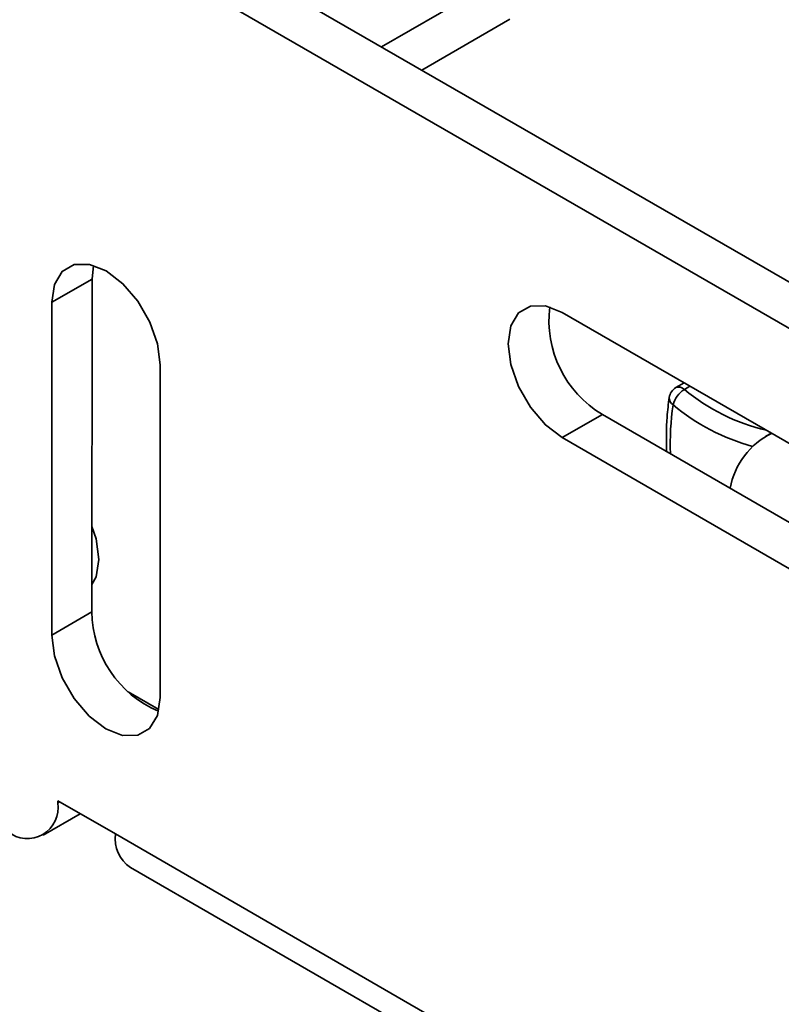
# Model space of a CAD drawing. Header units: millimetres. Extents: x 2 to 1120, y -2 to 861.
# Tile 155 of 226: x 789 to 801, y 582 to 598. Entities that reach past the tile are written whole.
import ezdxf

# ---------------------------------------------------------------- set-up
doc = ezdxf.new("R2010")
doc.units = ezdxf.units.MM

msp = doc.modelspace()

# ---------------------------------------------------------------- linework, layer by layer
at = {"color": 7, "linetype": 'Continuous', "lineweight": 35}
for p, q in [((791.1901, 599.0662), (804.0445, 591.6455)), ((790.5639, 598.7052), (803.4182, 591.2845)), ((794.6144, 597.0894), (796.6115, 598.2423)), ((795.2407, 596.7278), (796.6115, 597.5192)), ((790.1005, 593.469), (790.1237, 593.6821)), ((789.4743, 593.108), (790.1005, 593.469)), ((790.0976, 588.2823), (790.1005, 593.469)), ((789.4714, 587.9213), (789.4743, 593.108)), ((797.4304, 592.9495), (803.4172, 589.4933)), ((791.1626, 592.1334), (791.1596, 586.9466)), ((799.3307, 591.8525), (799.2015, 591.7779)), ((797.4293, 590.9993), (798.0555, 591.3603)), ((804.0423, 587.9042), (798.0555, 591.3603)), ((800.6889, 591.0684), (800.5978, 591.0158)), ((803.4161, 587.5431), (797.4293, 590.9993)), ((789.4714, 587.9213), (790.0976, 588.2823)), ((790.4637, 584.8206), (789.5657, 585.339)), ((789.5657, 585.339), (789.5657, 585.3072)), ((789.3371, 584.8029), (789.9161, 585.1367)), ((790.4637, 584.8206), (902.4176, 520.191)), ((790.6998, 584.2982), (902.6536, 519.6686))]:
    msp.add_line(p, q, dxfattribs=at)
at = {"color": 8, "linetype": 'Continuous', "lineweight": 35}
for p, q in [((799.4215, 591.8), (799.3338, 591.7494)), ((791.1418, 586.7582), (790.6639, 587.0341)), ((789.5933, 585.3231), (789.5657, 585.3072))]:
    msp.add_line(p, q, dxfattribs=at)
at = {"color": 7, "linetype": 'Continuous', "lineweight": 35, "flags": 128}
for points in [[(789.4743, 593.108), (789.5158, 593.3855), (789.6359, 593.5881), (789.8227, 593.696), (790.0581, 593.6987), (790.319, 593.5958), (790.5799, 593.3975), (790.8151, 593.1231), (791.0017, 592.7996), (791.1215, 592.4585), (791.1626, 592.1334)], [(797.4293, 590.9993), (797.1684, 591.1976), (796.9332, 591.4719), (796.7466, 591.7955), (796.6268, 592.1365), (796.5857, 592.4617), (796.6272, 592.7392), (796.7472, 592.9418), (796.9341, 593.0497), (797.1695, 593.0523), (797.4304, 592.9495)], [(790.2079, 589.0974), (790.163, 589.4191), (790.0983, 589.6117)], [(790.0978, 588.71), (790.1626, 588.8278), (790.2079, 589.0974)], [(791.1596, 586.9466), (791.1182, 586.6692), (790.9981, 586.4665), (790.8112, 586.3586), (790.5758, 586.356), (790.3149, 586.4588), (790.0541, 586.6571), (789.8189, 586.9315), (789.6322, 587.255), (789.5125, 587.5961), (789.4714, 587.9213)]]:
    msp.add_lwpolyline(points, dxfattribs=at)
at = {"color": 7, "linetype": 'Continuous', "lineweight": 35}
for centre, radius, start, end in [((798.9257, 592.825), 1.7037, 172.89335, 239.28428), ((799.3074, 591.5946), 0.2117, 119.99731, 171.52414), ((799.5376, 591.4157), 0.391, 121.41407, 166.32081), ((801.2163, 589.9963), 1.1891, 116.00835, 169.60786), ((791.8011, 588.3023), 1.7037, 180.67144, 247.0363), ((789.0907, 585.2304), 0.4811, 230.82893, 9.18179), ((791.0061, 584.7511), 0.5468, 172.70625, 235.93078)]:
    msp.add_arc(centre, radius, start, end, dxfattribs=at)
at = {"color": 8, "linetype": 'Continuous', "lineweight": 35}
for centre, radius, start, end in [((799.2458, 591.6619), 0.1241, 44.82077, 110.88383), ((801.302, 594.1053), 3.0698, 230.12371, 256.9416), ((799.2238, 591.6157), 0.1262, 175.41689, 238.39968), ((803.5202, 590.8839), 4.4069, 171.85623, 181.76134), ((801.2778, 594.0621), 3.3193, 230.30263, 254.59368)]:
    msp.add_arc(centre, radius, start, end, dxfattribs=at)
at = {"color": 7, "linetype": 'Continuous', "lineweight": 35}
msp.add_open_spline([(799.098, 591.6258), (799.0848, 591.5242), (799.0497, 591.2556), (799.0545, 590.9635), (799.0575, 590.7818)], degree=3, knots=[0, 0, 0, 0, 0.3780779, 1, 1, 1, 1], dxfattribs=at)

doc.saveas('drawing.dxf')
